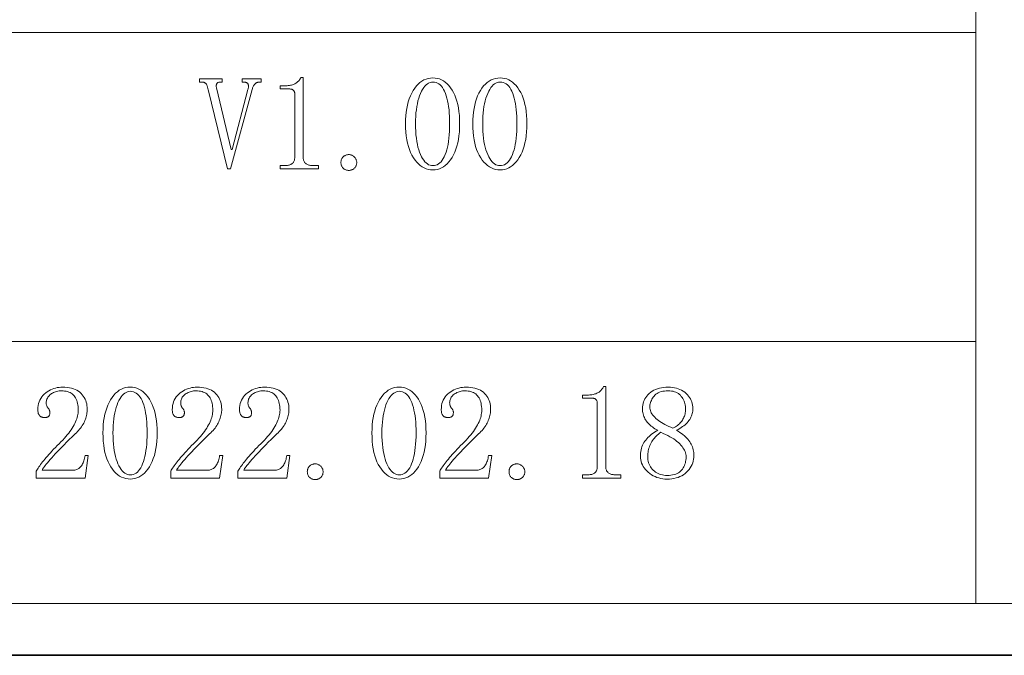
# Model space of a CAD drawing. Extents: x 1 to 297, y 1 to 210.
# Tile 65 of 171: x 144 to 166, y 1 to 15. Entities that reach past the tile are written whole.
import ezdxf

# ---------------------------------------------------------------- set-up
doc = ezdxf.new("R2010")
doc.units = 0

msp = doc.modelspace()

# ---------------------------------------------------------------- linework, layer by layer
at = {"color": 7, "lineweight": 13}
for p, q in [((164.935, 28.902), (164.935, 2.481)), ((35.177, 14.907), (164.935, 14.907)), ((35.177, 8.179), (164.935, 8.179)), ((1.319, 2.481), (196.771, 2.481))]:
    msp.add_line(p, q, dxfattribs=at)
at = {"color": 7, "lineweight": 35}
msp.add_line((0.623, 1.354), (296.685, 1.354), dxfattribs=at)
at = {"color": 7, "lineweight": 13}
for points in [[(150.296, 13.927), (150.296, 12.19), (150.296, 12.172), (150.298, 12.155), (150.301, 12.139), (150.305, 12.124), (150.31, 12.11), (150.316, 12.096), (150.324, 12.084), (150.332, 12.073), (150.342, 12.062), (150.353, 12.052), (150.365, 12.044), (150.378, 12.036), (150.391, 12.029), (150.406, 12.023), (150.421, 12.018), (150.438, 12.014), (150.455, 12.011), (150.474, 12.009), (150.493, 12.007), (150.513, 12.007), (150.627, 12.007), (150.627, 11.938), (149.793, 11.938), (149.793, 12.007), (149.896, 12.007), (149.918, 12.007), (149.939, 12.009), (149.959, 12.011), (149.977, 12.014), (149.994, 12.018), (150.01, 12.023), (150.025, 12.029), (150.038, 12.036), (150.051, 12.044), (150.061, 12.052), (150.071, 12.062), (150.08, 12.073), (150.088, 12.084), (150.094, 12.096), (150.1, 12.11), (150.105, 12.124), (150.108, 12.139), (150.111, 12.155), (150.112, 12.172), (150.113, 12.19), (150.113, 13.572), (150.113, 13.581), (150.112, 13.59), (150.11, 13.598), (150.108, 13.606), (150.106, 13.614), (150.103, 13.621), (150.099, 13.628), (150.095, 13.635), (150.09, 13.641), (150.084, 13.647), (150.078, 13.652), (150.072, 13.657), (150.065, 13.661), (150.057, 13.665), (150.049, 13.668), (150.04, 13.671), (150.03, 13.673), (150.02, 13.674), (150.01, 13.675), (149.999, 13.675), (149.793, 13.675), (149.793, 13.744), (149.896, 13.744), (149.923, 13.744), (149.949, 13.746), (149.973, 13.748), (149.997, 13.751), (150.02, 13.755), (150.042, 13.76), (150.063, 13.766), (150.082, 13.773), (150.101, 13.781), (150.119, 13.79), (150.135, 13.799), (150.151, 13.81), (150.166, 13.821), (150.181, 13.834), (150.194, 13.847), (150.207, 13.861), (150.219, 13.876), (150.23, 13.892), (150.24, 13.909), (150.25, 13.927)], [(148.97, 13.824), (148.97, 13.892), (149.381, 13.892), (149.381, 13.824), (149.336, 13.824), (149.327, 13.824), (149.318, 13.823), (149.309, 13.821), (149.3, 13.818), (149.291, 13.815), (149.283, 13.812), (149.275, 13.807), (149.266, 13.802), (149.258, 13.796), (149.25, 13.79), (149.242, 13.782), (149.235, 13.774), (149.228, 13.764), (149.221, 13.753), (149.214, 13.741), (149.208, 13.728), (149.202, 13.714), (149.197, 13.698), (149.192, 13.682), (149.187, 13.664), (148.719, 11.938), (148.65, 11.938), (148.227, 13.664), (148.225, 13.68), (148.222, 13.694), (148.219, 13.708), (148.215, 13.722), (148.211, 13.734), (148.207, 13.746), (148.203, 13.756), (148.198, 13.766), (148.193, 13.776), (148.187, 13.784), (148.181, 13.792), (148.175, 13.798), (148.167, 13.804), (148.16, 13.81), (148.151, 13.814), (148.143, 13.818), (148.133, 13.82), (148.123, 13.822), (148.113, 13.824), (148.101, 13.824), (148.044, 13.824), (148.044, 13.892), (148.536, 13.892), (148.536, 13.824), (148.49, 13.824), (148.479, 13.824), (148.469, 13.823), (148.459, 13.821), (148.451, 13.818), (148.443, 13.815), (148.436, 13.812), (148.43, 13.807), (148.424, 13.802), (148.42, 13.796), (148.416, 13.79), (148.413, 13.783), (148.41, 13.775), (148.408, 13.767), (148.407, 13.759), (148.406, 13.75), (148.405, 13.74), (148.406, 13.73), (148.407, 13.72), (148.408, 13.709), (148.41, 13.698), (148.73, 12.361), (148.753, 12.361), (149.096, 13.664), (149.1, 13.68), (149.103, 13.694), (149.105, 13.708), (149.107, 13.722), (149.107, 13.734), (149.107, 13.746), (149.105, 13.756), (149.103, 13.766), (149.1, 13.776), (149.096, 13.784), (149.091, 13.792), (149.085, 13.798), (149.078, 13.804), (149.07, 13.81), (149.061, 13.814), (149.052, 13.818), (149.041, 13.82), (149.03, 13.822), (149.018, 13.824), (149.004, 13.824)], [(153.119, 11.915), (153.069, 11.918), (153.021, 11.926), (152.975, 11.939), (152.93, 11.957), (152.887, 11.981), (152.846, 12.01), (152.806, 12.044), (152.768, 12.084), (152.731, 12.128), (152.696, 12.178), (152.663, 12.233), (152.634, 12.292), (152.608, 12.355), (152.586, 12.423), (152.567, 12.495), (152.552, 12.572), (152.54, 12.653), (152.531, 12.738), (152.526, 12.827), (152.524, 12.921), (152.526, 13.008), (152.531, 13.092), (152.539, 13.173), (152.551, 13.25), (152.566, 13.324), (152.584, 13.394), (152.606, 13.461), (152.63, 13.524), (152.659, 13.584), (152.69, 13.641), (152.724, 13.693), (152.76, 13.74), (152.798, 13.781), (152.838, 13.817), (152.88, 13.847), (152.924, 13.871), (152.97, 13.891), (153.017, 13.904), (153.067, 13.913), (153.119, 13.915), (153.168, 13.913), (153.216, 13.905), (153.262, 13.892), (153.306, 13.873), (153.349, 13.85), (153.389, 13.821), (153.429, 13.787), (153.466, 13.747), (153.502, 13.702), (153.536, 13.652), (153.567, 13.598), (153.595, 13.539), (153.62, 13.476), (153.642, 13.409), (153.66, 13.338), (153.675, 13.263), (153.687, 13.184), (153.695, 13.1), (153.7, 13.013), (153.701, 12.921), (153.7, 12.829), (153.695, 12.742), (153.687, 12.658), (153.675, 12.578), (153.66, 12.502), (153.642, 12.431), (153.62, 12.363), (153.595, 12.299), (153.567, 12.24), (153.536, 12.184), (153.502, 12.133), (153.466, 12.087), (153.429, 12.047), (153.389, 12.012), (153.349, 11.982), (153.306, 11.958), (153.262, 11.94), (153.216, 11.926), (153.168, 11.918)], [(153.119, 13.824), (153.087, 13.821), (153.057, 13.814), (153.027, 13.802), (152.999, 13.785), (152.971, 13.762), (152.945, 13.735), (152.92, 13.704), (152.896, 13.667), (152.872, 13.625), (152.85, 13.578), (152.829, 13.527), (152.811, 13.473), (152.795, 13.416), (152.781, 13.355), (152.769, 13.291), (152.759, 13.224), (152.751, 13.153), (152.746, 13.079), (152.743, 13.002), (152.741, 12.921), (152.743, 12.836), (152.746, 12.755), (152.751, 12.678), (152.759, 12.605), (152.769, 12.535), (152.781, 12.47), (152.795, 12.408), (152.811, 12.351), (152.829, 12.297), (152.85, 12.247), (152.872, 12.201), (152.896, 12.16), (152.92, 12.124), (152.945, 12.093), (152.971, 12.067), (152.999, 12.045), (153.027, 12.028), (153.057, 12.016), (153.087, 12.009), (153.119, 12.007), (153.152, 12.009), (153.184, 12.016), (153.215, 12.028), (153.244, 12.045), (153.271, 12.067), (153.298, 12.093), (153.322, 12.124), (153.345, 12.16), (153.367, 12.201), (153.387, 12.247), (153.406, 12.297), (153.422, 12.351), (153.437, 12.408), (153.449, 12.47), (153.46, 12.535), (153.469, 12.605), (153.476, 12.678), (153.48, 12.755), (153.483, 12.836), (153.484, 12.921), (153.483, 13.002), (153.481, 13.079), (153.476, 13.153), (153.47, 13.224), (153.461, 13.291), (153.451, 13.355), (153.44, 13.416), (153.426, 13.473), (153.41, 13.527), (153.393, 13.578), (153.374, 13.625), (153.353, 13.667), (153.33, 13.704), (153.305, 13.735), (153.279, 13.762), (153.25, 13.785), (153.22, 13.802), (153.188, 13.814), (153.154, 13.821)], [(154.581, 11.915), (154.532, 11.918), (154.484, 11.926), (154.438, 11.939), (154.393, 11.957), (154.35, 11.981), (154.309, 12.01), (154.269, 12.044), (154.23, 12.084), (154.194, 12.128), (154.159, 12.178), (154.126, 12.233), (154.097, 12.292), (154.071, 12.355), (154.049, 12.423), (154.03, 12.495), (154.015, 12.572), (154.003, 12.653), (153.994, 12.738), (153.989, 12.827), (153.987, 12.921), (153.989, 13.008), (153.994, 13.092), (154.002, 13.173), (154.014, 13.25), (154.029, 13.324), (154.047, 13.394), (154.068, 13.461), (154.093, 13.524), (154.121, 13.584), (154.153, 13.641), (154.187, 13.693), (154.223, 13.74), (154.261, 13.781), (154.301, 13.817), (154.343, 13.847), (154.387, 13.871), (154.432, 13.891), (154.48, 13.904), (154.53, 13.913), (154.581, 13.915), (154.631, 13.913), (154.679, 13.905), (154.725, 13.892), (154.769, 13.873), (154.811, 13.85), (154.852, 13.821), (154.891, 13.787), (154.929, 13.747), (154.965, 13.702), (154.999, 13.652), (155.03, 13.598), (155.058, 13.539), (155.083, 13.476), (155.105, 13.409), (155.123, 13.338), (155.138, 13.263), (155.149, 13.184), (155.158, 13.1), (155.163, 13.013), (155.164, 12.921), (155.163, 12.829), (155.158, 12.742), (155.149, 12.658), (155.138, 12.578), (155.123, 12.502), (155.105, 12.431), (155.083, 12.363), (155.058, 12.299), (155.03, 12.24), (154.999, 12.184), (154.965, 12.133), (154.929, 12.087), (154.891, 12.047), (154.852, 12.012), (154.811, 11.982), (154.769, 11.958), (154.725, 11.94), (154.679, 11.926), (154.631, 11.918)], [(154.581, 13.824), (154.55, 13.821), (154.52, 13.814), (154.49, 13.802), (154.462, 13.785), (154.434, 13.762), (154.408, 13.735), (154.383, 13.704), (154.358, 13.667), (154.335, 13.625), (154.313, 13.578), (154.292, 13.527), (154.274, 13.473), (154.258, 13.416), (154.243, 13.355), (154.231, 13.291), (154.222, 13.224), (154.214, 13.153), (154.209, 13.079), (154.205, 13.002), (154.204, 12.921), (154.205, 12.836), (154.209, 12.755), (154.214, 12.678), (154.222, 12.605), (154.231, 12.535), (154.243, 12.47), (154.258, 12.408), (154.274, 12.351), (154.292, 12.297), (154.313, 12.247), (154.335, 12.201), (154.358, 12.16), (154.383, 12.124), (154.408, 12.093), (154.434, 12.067), (154.462, 12.045), (154.49, 12.028), (154.52, 12.016), (154.55, 12.009), (154.581, 12.007), (154.615, 12.009), (154.647, 12.016), (154.678, 12.028), (154.707, 12.045), (154.734, 12.067), (154.76, 12.093), (154.785, 12.124), (154.808, 12.16), (154.83, 12.201), (154.85, 12.247), (154.868, 12.297), (154.885, 12.351), (154.9, 12.408), (154.912, 12.47), (154.923, 12.535), (154.932, 12.605), (154.938, 12.678), (154.943, 12.755), (154.946, 12.836), (154.947, 12.921), (154.946, 13.002), (154.944, 13.079), (154.939, 13.153), (154.933, 13.224), (154.924, 13.291), (154.914, 13.355), (154.902, 13.416), (154.889, 13.473), (154.873, 13.527), (154.856, 13.578), (154.837, 13.625), (154.816, 13.667), (154.793, 13.704), (154.768, 13.735), (154.741, 13.762), (154.713, 13.785), (154.683, 13.802), (154.651, 13.814), (154.617, 13.821)], [(151.29, 11.904), (151.276, 11.904), (151.263, 11.906), (151.25, 11.908), (151.238, 11.911), (151.226, 11.915), (151.214, 11.92), (151.202, 11.926), (151.191, 11.933), (151.18, 11.941), (151.17, 11.95), (151.16, 11.959), (151.152, 11.969), (151.144, 11.98), (151.137, 11.992), (151.131, 12.004), (151.127, 12.017), (151.123, 12.03), (151.121, 12.045), (151.119, 12.06), (151.119, 12.075), (151.119, 12.091), (151.121, 12.106), (151.123, 12.12), (151.127, 12.134), (151.131, 12.147), (151.137, 12.159), (151.144, 12.171), (151.152, 12.181), (151.16, 12.192), (151.17, 12.201), (151.18, 12.21), (151.191, 12.218), (151.202, 12.224), (151.214, 12.23), (151.226, 12.235), (151.238, 12.239), (151.25, 12.243), (151.263, 12.245), (151.276, 12.246), (151.29, 12.247), (151.304, 12.246), (151.317, 12.245), (151.33, 12.242), (151.342, 12.239), (151.354, 12.234), (151.366, 12.228), (151.378, 12.222), (151.389, 12.214), (151.4, 12.205), (151.41, 12.195), (151.42, 12.185), (151.429, 12.174), (151.436, 12.163), (151.443, 12.151), (151.449, 12.14), (151.453, 12.127), (151.457, 12.115), (151.459, 12.102), (151.461, 12.089), (151.461, 12.075), (151.461, 12.06), (151.459, 12.045), (151.457, 12.03), (151.453, 12.017), (151.449, 12.004), (151.443, 11.992), (151.436, 11.98), (151.429, 11.969), (151.42, 11.959), (151.41, 11.95), (151.4, 11.941), (151.389, 11.933), (151.378, 11.926), (151.366, 11.92), (151.354, 11.915), (151.342, 11.911), (151.33, 11.908), (151.317, 11.906), (151.304, 11.904)], [(145.404, 6.685), (145.403, 6.725), (145.401, 6.764), (145.396, 6.8), (145.39, 6.834), (145.381, 6.867), (145.371, 6.897), (145.359, 6.926), (145.346, 6.952), (145.33, 6.977), (145.313, 6.999), (145.294, 7.02), (145.273, 7.039), (145.25, 7.055), (145.225, 7.069), (145.199, 7.081), (145.17, 7.091), (145.14, 7.098), (145.108, 7.104), (145.074, 7.107), (145.039, 7.108), (145.012, 7.107), (144.985, 7.105), (144.96, 7.101), (144.935, 7.096), (144.911, 7.089), (144.888, 7.081), (144.866, 7.072), (144.845, 7.06), (144.824, 7.048), (144.804, 7.034), (144.786, 7.018), (144.769, 7.002), (144.755, 6.986), (144.742, 6.968), (144.731, 6.949), (144.723, 6.93), (144.716, 6.91), (144.711, 6.889), (144.708, 6.868), (144.707, 6.845), (144.708, 6.832), (144.709, 6.819), (144.711, 6.806), (144.714, 6.794), (144.717, 6.782), (144.722, 6.771), (144.727, 6.76), (144.733, 6.75), (144.74, 6.74), (144.747, 6.731), (144.755, 6.722), (144.762, 6.713), (144.768, 6.703), (144.773, 6.694), (144.777, 6.685), (144.781, 6.676), (144.784, 6.667), (144.786, 6.658), (144.787, 6.649), (144.787, 6.639), (144.787, 6.628), (144.786, 6.618), (144.785, 6.608), (144.783, 6.598), (144.78, 6.589), (144.777, 6.581), (144.773, 6.573), (144.769, 6.566), (144.764, 6.56), (144.759, 6.554), (144.753, 6.548), (144.746, 6.543), (144.739, 6.539), (144.731, 6.535), (144.723, 6.532), (144.714, 6.53), (144.705, 6.528), (144.695, 6.526), (144.684, 6.525), (144.673, 6.525), (144.659, 6.526), (144.647, 6.527), (144.634, 6.529), (144.623, 6.532), (144.611, 6.535), (144.601, 6.54), (144.591, 6.545), (144.581, 6.551), (144.573, 6.558), (144.564, 6.565), (144.557, 6.574), (144.55, 6.583), (144.544, 6.594), (144.539, 6.605), (144.534, 6.618), (144.531, 6.632), (144.528, 6.646), (144.526, 6.662), (144.525, 6.679), (144.524, 6.697), (144.526, 6.743), (144.531, 6.788), (144.54, 6.83), (144.552, 6.87), (144.567, 6.908), (144.586, 6.943), (144.608, 6.977), (144.634, 7.007), (144.663, 7.036), (144.696, 7.062), (144.73, 7.086), (144.765, 7.108), (144.801, 7.126), (144.837, 7.143), (144.873, 7.157), (144.91, 7.168), (144.947, 7.177), (144.985, 7.183), (145.023, 7.187), (145.061, 7.188), (145.115, 7.187), (145.165, 7.183), (145.213, 7.176), (145.258, 7.166), (145.3, 7.154), (145.339, 7.139), (145.375, 7.121), (145.409, 7.1), (145.439, 7.077), (145.467, 7.051), (145.492, 7.023), (145.514, 6.993), (145.534, 6.962), (145.551, 6.93), (145.566, 6.897), (145.578, 6.862), (145.587, 6.825), (145.593, 6.788), (145.597, 6.748), (145.599, 6.708), (145.598, 6.681), (145.596, 6.653), (145.593, 6.626), (145.589, 6.598), (145.583, 6.571), (145.576, 6.543), (145.568, 6.516), (145.558, 6.489), (145.548, 6.461), (145.536, 6.434), (145.522, 6.406), (145.508, 6.379), (145.491, 6.352), (145.474, 6.326), (145.454, 6.299), (145.434, 6.273), (145.411, 6.247), (145.388, 6.222), (145.362, 6.196), (145.336, 6.171), (145.271, 6.108), (145.209, 6.048), (145.151, 5.99), (145.095, 5.934), (145.043, 5.881), (144.994, 5.83), (144.947, 5.782), (144.904, 5.736), (144.864, 5.692), (144.827, 5.651), (144.793, 5.612), (144.762, 5.576), (144.734, 5.543), (144.708, 5.512), (144.686, 5.484), (144.666, 5.458), (144.649, 5.435), (144.635, 5.415), (144.624, 5.397), (144.616, 5.382), (145.29, 5.382), (145.31, 5.383), (145.33, 5.385), (145.349, 5.389), (145.367, 5.395), (145.384, 5.402), (145.401, 5.411), (145.417, 5.421), (145.433, 5.433), (145.447, 5.447), (145.461, 5.462), (145.475, 5.479), (145.487, 5.497), (145.498, 5.517), (145.509, 5.539), (145.519, 5.562), (145.527, 5.587), (145.535, 5.613), (145.542, 5.641), (145.548, 5.671), (145.553, 5.702), (145.621, 5.702), (145.553, 5.211), (144.49, 5.211), (144.49, 5.359), (144.502, 5.381), (144.516, 5.403), (144.531, 5.426), (144.548, 5.451), (144.566, 5.477), (144.585, 5.503), (144.606, 5.531), (144.629, 5.561), (144.653, 5.591), (144.679, 5.622), (144.706, 5.655), (144.735, 5.689), (144.765, 5.723), (144.797, 5.759), (144.831, 5.797), (144.867, 5.835), (144.905, 5.874), (144.944, 5.915), (144.985, 5.957), (145.027, 5.999), (145.065, 6.038), (145.101, 6.076), (145.134, 6.114), (145.166, 6.151), (145.196, 6.188), (145.223, 6.224), (145.249, 6.26), (145.272, 6.296), (145.294, 6.331), (145.313, 6.365), (145.33, 6.399), (145.346, 6.433), (145.359, 6.466), (145.371, 6.499), (145.381, 6.531), (145.39, 6.563), (145.396, 6.594), (145.401, 6.625), (145.403, 6.655)], [(146.536, 5.188), (146.486, 5.191), (146.438, 5.199), (146.392, 5.212), (146.347, 5.23), (146.304, 5.254), (146.263, 5.283), (146.223, 5.317), (146.185, 5.356), (146.148, 5.401), (146.113, 5.451), (146.08, 5.506), (146.051, 5.565), (146.025, 5.628), (146.003, 5.696), (145.984, 5.768), (145.969, 5.844), (145.957, 5.925), (145.948, 6.01), (145.943, 6.1), (145.941, 6.194), (145.943, 6.281), (145.948, 6.365), (145.956, 6.446), (145.968, 6.523), (145.983, 6.597), (146.001, 6.667), (146.023, 6.734), (146.048, 6.797), (146.076, 6.857), (146.107, 6.914), (146.141, 6.966), (146.177, 7.012), (146.215, 7.054), (146.255, 7.089), (146.297, 7.119), (146.341, 7.144), (146.387, 7.163), (146.434, 7.177), (146.484, 7.185), (146.536, 7.188), (146.585, 7.185), (146.633, 7.177), (146.679, 7.164), (146.723, 7.146), (146.766, 7.122), (146.807, 7.093), (146.846, 7.059), (146.883, 7.02), (146.919, 6.975), (146.953, 6.925), (146.984, 6.871), (147.013, 6.812), (147.037, 6.749), (147.059, 6.682), (147.077, 6.611), (147.092, 6.536), (147.104, 6.456), (147.112, 6.373), (147.117, 6.285), (147.119, 6.194), (147.117, 6.102), (147.112, 6.014), (147.104, 5.931), (147.092, 5.851), (147.077, 5.775), (147.059, 5.703), (147.037, 5.636), (147.013, 5.572), (146.984, 5.512), (146.953, 5.457), (146.919, 5.406), (146.883, 5.36), (146.846, 5.32), (146.807, 5.285), (146.766, 5.255), (146.723, 5.231), (146.679, 5.212), (146.633, 5.199), (146.585, 5.191)], [(146.536, 7.097), (146.504, 7.094), (146.474, 7.087), (146.444, 7.074), (146.416, 7.057), (146.389, 7.035), (146.362, 7.008), (146.337, 6.976), (146.313, 6.939), (146.289, 6.898), (146.267, 6.851), (146.247, 6.8), (146.228, 6.746), (146.212, 6.689), (146.198, 6.628), (146.186, 6.564), (146.176, 6.496), (146.168, 6.426), (146.163, 6.352), (146.16, 6.274), (146.159, 6.194), (146.16, 6.109), (146.163, 6.028), (146.168, 5.951), (146.176, 5.877), (146.186, 5.808), (146.198, 5.743), (146.212, 5.681), (146.228, 5.623), (146.247, 5.569), (146.267, 5.519), (146.289, 5.474), (146.313, 5.433), (146.337, 5.397), (146.362, 5.366), (146.389, 5.339), (146.416, 5.318), (146.444, 5.301), (146.474, 5.289), (146.504, 5.282), (146.536, 5.279), (146.569, 5.282), (146.601, 5.289), (146.632, 5.301), (146.661, 5.318), (146.689, 5.339), (146.715, 5.366), (146.739, 5.397), (146.762, 5.433), (146.784, 5.474), (146.804, 5.519), (146.823, 5.569), (146.839, 5.623), (146.854, 5.681), (146.866, 5.743), (146.877, 5.808), (146.886, 5.877), (146.893, 5.951), (146.898, 6.028), (146.9, 6.109), (146.901, 6.194), (146.901, 6.274), (146.898, 6.352), (146.893, 6.426), (146.887, 6.496), (146.879, 6.564), (146.869, 6.628), (146.857, 6.689), (146.843, 6.746), (146.827, 6.8), (146.81, 6.851), (146.791, 6.898), (146.77, 6.939), (146.747, 6.976), (146.722, 7.008), (146.696, 7.035), (146.667, 7.057), (146.637, 7.074), (146.605, 7.087), (146.571, 7.094)], [(148.33, 6.685), (148.329, 6.725), (148.326, 6.764), (148.322, 6.8), (148.315, 6.834), (148.307, 6.867), (148.297, 6.897), (148.285, 6.926), (148.271, 6.952), (148.256, 6.977), (148.239, 6.999), (148.219, 7.02), (148.198, 7.039), (148.176, 7.055), (148.151, 7.069), (148.124, 7.081), (148.096, 7.091), (148.066, 7.098), (148.034, 7.104), (148, 7.107), (147.964, 7.108), (147.937, 7.107), (147.911, 7.105), (147.886, 7.101), (147.861, 7.096), (147.837, 7.089), (147.814, 7.081), (147.792, 7.072), (147.77, 7.06), (147.75, 7.048), (147.73, 7.034), (147.712, 7.018), (147.695, 7.002), (147.68, 6.986), (147.668, 6.968), (147.657, 6.949), (147.648, 6.93), (147.642, 6.91), (147.637, 6.889), (147.634, 6.868), (147.633, 6.845), (147.633, 6.832), (147.634, 6.819), (147.636, 6.806), (147.639, 6.794), (147.643, 6.782), (147.647, 6.771), (147.652, 6.76), (147.658, 6.75), (147.665, 6.74), (147.673, 6.731), (147.68, 6.722), (147.687, 6.713), (147.693, 6.703), (147.698, 6.694), (147.703, 6.685), (147.706, 6.676), (147.709, 6.667), (147.711, 6.658), (147.712, 6.649), (147.713, 6.639), (147.713, 6.628), (147.712, 6.618), (147.71, 6.608), (147.708, 6.598), (147.706, 6.589), (147.703, 6.581), (147.699, 6.573), (147.695, 6.566), (147.69, 6.56), (147.684, 6.554), (147.678, 6.548), (147.672, 6.543), (147.665, 6.539), (147.657, 6.535), (147.649, 6.532), (147.64, 6.53), (147.63, 6.528), (147.62, 6.526), (147.61, 6.525), (147.599, 6.525), (147.585, 6.526), (147.572, 6.527), (147.56, 6.529), (147.548, 6.532), (147.537, 6.535), (147.527, 6.54), (147.517, 6.545), (147.507, 6.551), (147.498, 6.558), (147.49, 6.565), (147.482, 6.574), (147.476, 6.583), (147.47, 6.594), (147.464, 6.605), (147.46, 6.618), (147.456, 6.632), (147.454, 6.646), (147.452, 6.662), (147.45, 6.679), (147.45, 6.697), (147.452, 6.743), (147.457, 6.788), (147.465, 6.83), (147.477, 6.87), (147.493, 6.908), (147.512, 6.943), (147.534, 6.977), (147.56, 7.007), (147.589, 7.036), (147.621, 7.062), (147.656, 7.086), (147.691, 7.108), (147.726, 7.126), (147.762, 7.143), (147.799, 7.157), (147.835, 7.168), (147.873, 7.177), (147.91, 7.183), (147.949, 7.187), (147.987, 7.188), (148.041, 7.187), (148.091, 7.183), (148.139, 7.176), (148.184, 7.166), (148.226, 7.154), (148.265, 7.139), (148.301, 7.121), (148.335, 7.1), (148.365, 7.077), (148.393, 7.051), (148.418, 7.023), (148.44, 6.993), (148.46, 6.962), (148.477, 6.93), (148.491, 6.897), (148.503, 6.862), (148.512, 6.825), (148.519, 6.788), (148.523, 6.748), (148.524, 6.708), (148.524, 6.681), (148.522, 6.653), (148.519, 6.626), (148.514, 6.598), (148.509, 6.571), (148.502, 6.543), (148.493, 6.516), (148.484, 6.489), (148.473, 6.461), (148.461, 6.434), (148.448, 6.406), (148.433, 6.379), (148.417, 6.352), (148.399, 6.326), (148.38, 6.299), (148.359, 6.273), (148.337, 6.247), (148.313, 6.222), (148.288, 6.196), (148.261, 6.171), (148.197, 6.108), (148.135, 6.048), (148.076, 5.99), (148.021, 5.934), (147.969, 5.881), (147.919, 5.83), (147.873, 5.782), (147.83, 5.736), (147.79, 5.692), (147.753, 5.651), (147.719, 5.612), (147.688, 5.576), (147.659, 5.543), (147.634, 5.512), (147.611, 5.484), (147.592, 5.458), (147.575, 5.435), (147.561, 5.415), (147.55, 5.397), (147.541, 5.382), (148.216, 5.382), (148.236, 5.383), (148.256, 5.385), (148.274, 5.389), (148.293, 5.395), (148.31, 5.402), (148.327, 5.411), (148.343, 5.421), (148.358, 5.433), (148.373, 5.447), (148.387, 5.462), (148.4, 5.479), (148.413, 5.497), (148.424, 5.517), (148.435, 5.539), (148.444, 5.562), (148.453, 5.587), (148.461, 5.613), (148.468, 5.641), (148.474, 5.671), (148.479, 5.702), (148.547, 5.702), (148.479, 5.211), (147.416, 5.211), (147.416, 5.359), (147.428, 5.381), (147.442, 5.403), (147.457, 5.426), (147.473, 5.451), (147.491, 5.477), (147.511, 5.503), (147.532, 5.531), (147.555, 5.561), (147.579, 5.591), (147.604, 5.622), (147.631, 5.655), (147.66, 5.689), (147.691, 5.723), (147.723, 5.759), (147.757, 5.797), (147.793, 5.835), (147.83, 5.874), (147.869, 5.915), (147.91, 5.957), (147.953, 5.999), (147.991, 6.038), (148.026, 6.076), (148.06, 6.114), (148.092, 6.151), (148.121, 6.188), (148.149, 6.224), (148.174, 6.26), (148.198, 6.296), (148.219, 6.331), (148.239, 6.365), (148.256, 6.399), (148.271, 6.433), (148.285, 6.466), (148.297, 6.499), (148.307, 6.531), (148.315, 6.563), (148.322, 6.594), (148.326, 6.625), (148.329, 6.655)], [(149.793, 6.685), (149.792, 6.725), (149.789, 6.764), (149.785, 6.8), (149.778, 6.834), (149.77, 6.867), (149.76, 6.897), (149.748, 6.926), (149.734, 6.952), (149.719, 6.977), (149.701, 6.999), (149.682, 7.02), (149.661, 7.039), (149.638, 7.055), (149.614, 7.069), (149.587, 7.081), (149.559, 7.091), (149.529, 7.098), (149.497, 7.104), (149.463, 7.107), (149.427, 7.108), (149.4, 7.107), (149.374, 7.105), (149.348, 7.101), (149.324, 7.096), (149.3, 7.089), (149.277, 7.081), (149.255, 7.072), (149.233, 7.06), (149.213, 7.048), (149.193, 7.034), (149.174, 7.018), (149.158, 7.002), (149.143, 6.986), (149.131, 6.968), (149.12, 6.949), (149.111, 6.93), (149.104, 6.91), (149.1, 6.889), (149.097, 6.868), (149.096, 6.845), (149.096, 6.832), (149.097, 6.819), (149.099, 6.806), (149.102, 6.794), (149.106, 6.782), (149.11, 6.771), (149.115, 6.76), (149.121, 6.75), (149.128, 6.74), (149.136, 6.731), (149.143, 6.722), (149.15, 6.713), (149.156, 6.703), (149.161, 6.694), (149.166, 6.685), (149.169, 6.676), (149.172, 6.667), (149.174, 6.658), (149.175, 6.649), (149.176, 6.639), (149.175, 6.628), (149.175, 6.618), (149.173, 6.608), (149.171, 6.598), (149.169, 6.589), (149.165, 6.581), (149.162, 6.573), (149.157, 6.566), (149.153, 6.56), (149.147, 6.554), (149.141, 6.548), (149.135, 6.543), (149.127, 6.539), (149.12, 6.535), (149.111, 6.532), (149.103, 6.53), (149.093, 6.528), (149.083, 6.526), (149.073, 6.525), (149.061, 6.525), (149.048, 6.526), (149.035, 6.527), (149.023, 6.529), (149.011, 6.532), (149, 6.535), (148.989, 6.54), (148.979, 6.545), (148.97, 6.551), (148.961, 6.558), (148.953, 6.565), (148.945, 6.574), (148.938, 6.583), (148.932, 6.594), (148.927, 6.605), (148.923, 6.618), (148.919, 6.632), (148.916, 6.646), (148.914, 6.662), (148.913, 6.679), (148.913, 6.697), (148.915, 6.743), (148.92, 6.788), (148.928, 6.83), (148.94, 6.87), (148.956, 6.908), (148.975, 6.943), (148.997, 6.977), (149.023, 7.007), (149.052, 7.036), (149.084, 7.062), (149.119, 7.086), (149.154, 7.108), (149.189, 7.126), (149.225, 7.143), (149.261, 7.157), (149.298, 7.168), (149.336, 7.177), (149.373, 7.183), (149.411, 7.187), (149.45, 7.188), (149.503, 7.187), (149.554, 7.183), (149.602, 7.176), (149.647, 7.166), (149.689, 7.154), (149.728, 7.139), (149.764, 7.121), (149.797, 7.1), (149.828, 7.077), (149.856, 7.051), (149.881, 7.023), (149.903, 6.993), (149.923, 6.962), (149.94, 6.93), (149.954, 6.897), (149.966, 6.862), (149.975, 6.825), (149.982, 6.788), (149.986, 6.748), (149.987, 6.708), (149.987, 6.681), (149.985, 6.653), (149.982, 6.626), (149.977, 6.598), (149.971, 6.571), (149.965, 6.543), (149.956, 6.516), (149.947, 6.489), (149.936, 6.461), (149.924, 6.434), (149.911, 6.406), (149.896, 6.379), (149.88, 6.352), (149.862, 6.326), (149.843, 6.299), (149.822, 6.273), (149.8, 6.247), (149.776, 6.222), (149.751, 6.196), (149.724, 6.171), (149.66, 6.108), (149.598, 6.048), (149.539, 5.99), (149.484, 5.934), (149.431, 5.881), (149.382, 5.83), (149.336, 5.782), (149.293, 5.736), (149.253, 5.692), (149.216, 5.651), (149.182, 5.612), (149.151, 5.576), (149.122, 5.543), (149.097, 5.512), (149.074, 5.484), (149.055, 5.458), (149.038, 5.435), (149.024, 5.415), (149.013, 5.397), (149.004, 5.382), (149.679, 5.382), (149.699, 5.383), (149.718, 5.385), (149.737, 5.389), (149.755, 5.395), (149.773, 5.402), (149.79, 5.411), (149.806, 5.421), (149.821, 5.433), (149.836, 5.447), (149.85, 5.462), (149.863, 5.479), (149.876, 5.497), (149.887, 5.517), (149.898, 5.539), (149.907, 5.562), (149.916, 5.587), (149.924, 5.613), (149.93, 5.641), (149.936, 5.671), (149.941, 5.702), (150.01, 5.702), (149.941, 5.211), (148.879, 5.211), (148.879, 5.359), (148.891, 5.381), (148.904, 5.403), (148.92, 5.426), (148.936, 5.451), (148.954, 5.477), (148.974, 5.503), (148.995, 5.531), (149.018, 5.561), (149.042, 5.591), (149.067, 5.622), (149.094, 5.655), (149.123, 5.689), (149.154, 5.723), (149.186, 5.759), (149.22, 5.797), (149.256, 5.835), (149.293, 5.874), (149.332, 5.915), (149.373, 5.957), (149.416, 5.999), (149.454, 6.038), (149.489, 6.076), (149.523, 6.114), (149.555, 6.151), (149.584, 6.188), (149.612, 6.224), (149.637, 6.26), (149.661, 6.296), (149.682, 6.331), (149.701, 6.365), (149.719, 6.399), (149.734, 6.433), (149.748, 6.466), (149.76, 6.499), (149.77, 6.531), (149.778, 6.563), (149.785, 6.594), (149.789, 6.625), (149.792, 6.655)], [(152.387, 5.188), (152.338, 5.191), (152.29, 5.199), (152.243, 5.212), (152.199, 5.23), (152.156, 5.254), (152.114, 5.283), (152.074, 5.317), (152.036, 5.356), (151.999, 5.401), (151.964, 5.451), (151.932, 5.506), (151.903, 5.565), (151.877, 5.628), (151.855, 5.696), (151.836, 5.768), (151.82, 5.844), (151.808, 5.925), (151.8, 6.01), (151.795, 6.1), (151.793, 6.194), (151.795, 6.281), (151.799, 6.365), (151.808, 6.446), (151.819, 6.523), (151.834, 6.597), (151.853, 6.667), (151.874, 6.734), (151.899, 6.797), (151.927, 6.857), (151.959, 6.914), (151.993, 6.966), (152.029, 7.012), (152.067, 7.054), (152.107, 7.089), (152.149, 7.119), (152.192, 7.144), (152.238, 7.163), (152.286, 7.177), (152.336, 7.185), (152.387, 7.188), (152.437, 7.185), (152.484, 7.177), (152.53, 7.164), (152.575, 7.146), (152.617, 7.122), (152.658, 7.093), (152.697, 7.059), (152.735, 7.02), (152.77, 6.975), (152.804, 6.925), (152.836, 6.871), (152.864, 6.812), (152.889, 6.749), (152.91, 6.682), (152.929, 6.611), (152.943, 6.536), (152.955, 6.456), (152.963, 6.373), (152.968, 6.285), (152.97, 6.194), (152.968, 6.102), (152.963, 6.014), (152.955, 5.931), (152.943, 5.851), (152.929, 5.775), (152.91, 5.703), (152.889, 5.636), (152.864, 5.572), (152.836, 5.512), (152.804, 5.457), (152.77, 5.406), (152.735, 5.36), (152.697, 5.32), (152.658, 5.285), (152.617, 5.255), (152.575, 5.231), (152.53, 5.212), (152.484, 5.199), (152.437, 5.191)], [(152.387, 7.097), (152.356, 7.094), (152.325, 7.087), (152.296, 7.074), (152.267, 7.057), (152.24, 7.035), (152.214, 7.008), (152.188, 6.976), (152.164, 6.939), (152.141, 6.898), (152.119, 6.851), (152.098, 6.8), (152.079, 6.746), (152.063, 6.689), (152.049, 6.628), (152.037, 6.564), (152.027, 6.496), (152.02, 6.426), (152.014, 6.352), (152.011, 6.274), (152.01, 6.194), (152.011, 6.109), (152.014, 6.028), (152.02, 5.951), (152.027, 5.877), (152.037, 5.808), (152.049, 5.743), (152.063, 5.681), (152.079, 5.623), (152.098, 5.569), (152.119, 5.519), (152.141, 5.474), (152.164, 5.433), (152.188, 5.397), (152.214, 5.366), (152.24, 5.339), (152.267, 5.318), (152.296, 5.301), (152.325, 5.289), (152.356, 5.282), (152.387, 5.279), (152.421, 5.282), (152.453, 5.289), (152.483, 5.301), (152.512, 5.318), (152.54, 5.339), (152.566, 5.366), (152.591, 5.397), (152.614, 5.433), (152.636, 5.474), (152.656, 5.519), (152.674, 5.569), (152.691, 5.623), (152.705, 5.681), (152.718, 5.743), (152.729, 5.808), (152.737, 5.877), (152.744, 5.951), (152.749, 6.028), (152.752, 6.109), (152.753, 6.194), (152.752, 6.274), (152.749, 6.352), (152.745, 6.426), (152.738, 6.496), (152.73, 6.564), (152.72, 6.628), (152.708, 6.689), (152.694, 6.746), (152.679, 6.8), (152.661, 6.851), (152.642, 6.898), (152.621, 6.939), (152.598, 6.976), (152.574, 7.008), (152.547, 7.035), (152.519, 7.057), (152.489, 7.074), (152.457, 7.087), (152.423, 7.094)], [(154.181, 6.685), (154.181, 6.725), (154.178, 6.764), (154.173, 6.8), (154.167, 6.834), (154.159, 6.867), (154.149, 6.897), (154.137, 6.926), (154.123, 6.952), (154.107, 6.977), (154.09, 6.999), (154.071, 7.02), (154.05, 7.039), (154.027, 7.055), (154.002, 7.069), (153.976, 7.081), (153.947, 7.091), (153.917, 7.098), (153.885, 7.104), (153.851, 7.107), (153.816, 7.108), (153.789, 7.107), (153.762, 7.105), (153.737, 7.101), (153.712, 7.096), (153.689, 7.089), (153.666, 7.081), (153.643, 7.072), (153.622, 7.06), (153.601, 7.048), (153.581, 7.034), (153.563, 7.018), (153.546, 7.002), (153.532, 6.986), (153.519, 6.968), (153.509, 6.949), (153.5, 6.93), (153.493, 6.91), (153.488, 6.889), (153.485, 6.868), (153.484, 6.845), (153.485, 6.832), (153.486, 6.819), (153.488, 6.806), (153.491, 6.794), (153.494, 6.782), (153.499, 6.771), (153.504, 6.76), (153.51, 6.75), (153.517, 6.74), (153.524, 6.731), (153.532, 6.722), (153.539, 6.713), (153.545, 6.703), (153.55, 6.694), (153.554, 6.685), (153.558, 6.676), (153.561, 6.667), (153.563, 6.658), (153.564, 6.649), (153.564, 6.639), (153.564, 6.628), (153.563, 6.618), (153.562, 6.608), (153.56, 6.598), (153.557, 6.589), (153.554, 6.581), (153.55, 6.573), (153.546, 6.566), (153.541, 6.56), (153.536, 6.554), (153.53, 6.548), (153.523, 6.543), (153.516, 6.539), (153.508, 6.535), (153.5, 6.532), (153.491, 6.53), (153.482, 6.528), (153.472, 6.526), (153.461, 6.525), (153.45, 6.525), (153.437, 6.526), (153.424, 6.527), (153.411, 6.529), (153.4, 6.532), (153.389, 6.535), (153.378, 6.54), (153.368, 6.545), (153.359, 6.551), (153.35, 6.558), (153.341, 6.565), (153.334, 6.574), (153.327, 6.583), (153.321, 6.594), (153.316, 6.605), (153.311, 6.618), (153.308, 6.632), (153.305, 6.646), (153.303, 6.662), (153.302, 6.679), (153.301, 6.697), (153.303, 6.743), (153.308, 6.788), (153.317, 6.83), (153.329, 6.87), (153.344, 6.908), (153.363, 6.943), (153.385, 6.977), (153.411, 7.007), (153.44, 7.036), (153.473, 7.062), (153.507, 7.086), (153.542, 7.108), (153.578, 7.126), (153.614, 7.143), (153.65, 7.157), (153.687, 7.168), (153.724, 7.177), (153.762, 7.183), (153.8, 7.187), (153.839, 7.188), (153.892, 7.187), (153.943, 7.183), (153.99, 7.176), (154.035, 7.166), (154.077, 7.154), (154.116, 7.139), (154.153, 7.121), (154.186, 7.1), (154.217, 7.077), (154.244, 7.051), (154.269, 7.023), (154.292, 6.993), (154.311, 6.962), (154.328, 6.93), (154.343, 6.897), (154.355, 6.862), (154.364, 6.825), (154.37, 6.788), (154.374, 6.748), (154.376, 6.708), (154.375, 6.681), (154.373, 6.653), (154.37, 6.626), (154.366, 6.598), (154.36, 6.571), (154.353, 6.543), (154.345, 6.516), (154.336, 6.489), (154.325, 6.461), (154.313, 6.434), (154.3, 6.406), (154.285, 6.379), (154.268, 6.352), (154.251, 6.326), (154.231, 6.299), (154.211, 6.273), (154.188, 6.247), (154.165, 6.222), (154.14, 6.196), (154.113, 6.171), (154.048, 6.108), (153.986, 6.048), (153.928, 5.99), (153.872, 5.934), (153.82, 5.881), (153.771, 5.83), (153.724, 5.782), (153.681, 5.736), (153.641, 5.692), (153.604, 5.651), (153.57, 5.612), (153.539, 5.576), (153.511, 5.543), (153.485, 5.512), (153.463, 5.484), (153.443, 5.458), (153.426, 5.435), (153.412, 5.415), (153.401, 5.397), (153.393, 5.382), (154.067, 5.382), (154.087, 5.383), (154.107, 5.385), (154.126, 5.389), (154.144, 5.395), (154.161, 5.402), (154.178, 5.411), (154.194, 5.421), (154.21, 5.433), (154.225, 5.447), (154.239, 5.462), (154.252, 5.479), (154.264, 5.497), (154.276, 5.517), (154.286, 5.539), (154.296, 5.562), (154.304, 5.587), (154.312, 5.613), (154.319, 5.641), (154.325, 5.671), (154.33, 5.702), (154.399, 5.702), (154.33, 5.211), (153.267, 5.211), (153.267, 5.359), (153.279, 5.381), (153.293, 5.403), (153.308, 5.426), (153.325, 5.451), (153.343, 5.477), (153.362, 5.503), (153.384, 5.531), (153.406, 5.561), (153.43, 5.591), (153.456, 5.622), (153.483, 5.655), (153.512, 5.689), (153.542, 5.723), (153.575, 5.759), (153.609, 5.797), (153.644, 5.835), (153.682, 5.874), (153.721, 5.915), (153.762, 5.957), (153.804, 5.999), (153.842, 6.038), (153.878, 6.076), (153.912, 6.114), (153.943, 6.151), (153.973, 6.188), (154, 6.224), (154.026, 6.26), (154.049, 6.296), (154.071, 6.331), (154.09, 6.365), (154.107, 6.399), (154.123, 6.433), (154.137, 6.466), (154.149, 6.499), (154.159, 6.531), (154.167, 6.563), (154.173, 6.594), (154.178, 6.625), (154.181, 6.655)], [(156.879, 7.199), (156.879, 5.462), (156.879, 5.444), (156.881, 5.428), (156.884, 5.412), (156.888, 5.396), (156.893, 5.382), (156.899, 5.369), (156.907, 5.357), (156.915, 5.345), (156.925, 5.335), (156.936, 5.325), (156.948, 5.316), (156.96, 5.309), (156.974, 5.302), (156.989, 5.296), (157.004, 5.291), (157.021, 5.287), (157.038, 5.284), (157.056, 5.281), (157.076, 5.28), (157.096, 5.279), (157.21, 5.279), (157.21, 5.211), (156.376, 5.211), (156.376, 5.279), (156.479, 5.279), (156.501, 5.28), (156.522, 5.281), (156.542, 5.284), (156.56, 5.287), (156.577, 5.291), (156.593, 5.296), (156.608, 5.302), (156.621, 5.309), (156.633, 5.316), (156.644, 5.325), (156.654, 5.335), (156.663, 5.345), (156.671, 5.357), (156.677, 5.369), (156.683, 5.382), (156.688, 5.396), (156.691, 5.412), (156.694, 5.428), (156.695, 5.444), (156.696, 5.462), (156.696, 6.845), (156.695, 6.854), (156.695, 6.863), (156.693, 6.871), (156.691, 6.879), (156.689, 6.887), (156.685, 6.894), (156.682, 6.901), (156.677, 6.907), (156.673, 6.914), (156.667, 6.919), (156.661, 6.925), (156.655, 6.93), (156.647, 6.934), (156.64, 6.938), (156.631, 6.941), (156.623, 6.943), (156.613, 6.945), (156.603, 6.947), (156.593, 6.948), (156.581, 6.948), (156.376, 6.948), (156.376, 7.017), (156.479, 7.017), (156.506, 7.017), (156.531, 7.018), (156.556, 7.021), (156.58, 7.024), (156.603, 7.028), (156.625, 7.033), (156.645, 7.039), (156.665, 7.046), (156.684, 7.054), (156.701, 7.062), (156.718, 7.072), (156.734, 7.082), (156.749, 7.094), (156.764, 7.106), (156.777, 7.119), (156.79, 7.134), (156.802, 7.149), (156.813, 7.165), (156.823, 7.182), (156.833, 7.199)], [(158.799, 5.702), (158.797, 5.66), (158.792, 5.618), (158.784, 5.578), (158.773, 5.54), (158.759, 5.502), (158.741, 5.466), (158.72, 5.432), (158.696, 5.399), (158.669, 5.367), (158.639, 5.337), (158.606, 5.308), (158.57, 5.283), (158.533, 5.261), (158.494, 5.241), (158.453, 5.225), (158.41, 5.212), (158.364, 5.201), (158.317, 5.194), (158.267, 5.189), (158.216, 5.188), (158.168, 5.189), (158.122, 5.194), (158.078, 5.201), (158.035, 5.212), (157.993, 5.225), (157.952, 5.241), (157.913, 5.261), (157.876, 5.283), (157.839, 5.308), (157.804, 5.337), (157.772, 5.367), (157.743, 5.398), (157.717, 5.43), (157.695, 5.463), (157.676, 5.497), (157.66, 5.531), (157.648, 5.567), (157.64, 5.604), (157.635, 5.641), (157.633, 5.679), (157.634, 5.718), (157.637, 5.755), (157.642, 5.791), (157.648, 5.826), (157.657, 5.859), (157.668, 5.892), (157.68, 5.923), (157.695, 5.954), (157.712, 5.983), (157.73, 6.011), (157.75, 6.038), (157.772, 6.064), (157.796, 6.09), (157.821, 6.115), (157.849, 6.139), (157.877, 6.163), (157.908, 6.186), (157.94, 6.208), (157.974, 6.23), (158.01, 6.251), (157.979, 6.267), (157.949, 6.284), (157.921, 6.302), (157.894, 6.321), (157.869, 6.341), (157.845, 6.361), (157.822, 6.382), (157.802, 6.404), (157.782, 6.427), (157.764, 6.451), (157.748, 6.475), (157.733, 6.5), (157.721, 6.525), (157.709, 6.551), (157.7, 6.578), (157.692, 6.605), (157.686, 6.633), (157.682, 6.661), (157.679, 6.69), (157.679, 6.719), (157.68, 6.758), (157.685, 6.795), (157.692, 6.831), (157.702, 6.866), (157.716, 6.899), (157.732, 6.932), (157.751, 6.963), (157.774, 6.994), (157.799, 7.023), (157.827, 7.051), (157.858, 7.077), (157.891, 7.1), (157.927, 7.121), (157.964, 7.139), (158.004, 7.154), (158.047, 7.166), (158.091, 7.176), (158.138, 7.183), (158.187, 7.187), (158.239, 7.188), (158.286, 7.187), (158.331, 7.183), (158.374, 7.176), (158.416, 7.166), (158.456, 7.154), (158.494, 7.139), (158.53, 7.121), (158.564, 7.1), (158.597, 7.077), (158.627, 7.051), (158.655, 7.023), (158.681, 6.994), (158.703, 6.963), (158.722, 6.932), (158.739, 6.899), (158.752, 6.866), (158.762, 6.831), (158.77, 6.795), (158.774, 6.758), (158.776, 6.719), (158.775, 6.692), (158.772, 6.665), (158.768, 6.639), (158.762, 6.612), (158.754, 6.587), (158.745, 6.561), (158.734, 6.536), (158.721, 6.511), (158.706, 6.486), (158.69, 6.462), (158.672, 6.439), (158.652, 6.415), (158.63, 6.393), (158.606, 6.371), (158.58, 6.349), (158.552, 6.329), (158.522, 6.308), (158.491, 6.289), (158.457, 6.269), (158.421, 6.251), (158.459, 6.228), (158.495, 6.204), (158.529, 6.18), (158.56, 6.156), (158.59, 6.131), (158.618, 6.105), (158.643, 6.08), (158.666, 6.053), (158.688, 6.027), (158.707, 5.999), (158.725, 5.972), (158.74, 5.944), (158.754, 5.915), (158.766, 5.886), (158.776, 5.857), (158.784, 5.827), (158.79, 5.796), (158.795, 5.765), (158.798, 5.734)], [(158.616, 6.708), (158.615, 6.74), (158.612, 6.77), (158.607, 6.8), (158.601, 6.83), (158.593, 6.858), (158.583, 6.886), (158.571, 6.912), (158.557, 6.938), (158.542, 6.964), (158.524, 6.988), (158.505, 7.011), (158.484, 7.031), (158.46, 7.049), (158.435, 7.065), (158.407, 7.078), (158.378, 7.089), (158.346, 7.097), (158.312, 7.103), (158.276, 7.107), (158.239, 7.108), (158.196, 7.107), (158.157, 7.103), (158.12, 7.098), (158.085, 7.09), (158.053, 7.079), (158.023, 7.067), (157.996, 7.052), (157.972, 7.035), (157.95, 7.015), (157.93, 6.994), (157.913, 6.971), (157.897, 6.948), (157.883, 6.924), (157.872, 6.9), (157.861, 6.877), (157.853, 6.852), (157.847, 6.828), (157.842, 6.804), (157.84, 6.779), (157.839, 6.754), (157.84, 6.729), (157.844, 6.704), (157.85, 6.679), (157.86, 6.654), (157.871, 6.629), (157.886, 6.605), (157.903, 6.581), (157.923, 6.556), (157.945, 6.532), (157.97, 6.508), (157.997, 6.484), (158.027, 6.461), (158.059, 6.439), (158.093, 6.417), (158.129, 6.395), (158.167, 6.374), (158.207, 6.354), (158.25, 6.334), (158.295, 6.315), (158.341, 6.297), (158.368, 6.311), (158.394, 6.325), (158.418, 6.341), (158.44, 6.357), (158.461, 6.374), (158.481, 6.391), (158.5, 6.409), (158.517, 6.428), (158.533, 6.448), (158.547, 6.468), (158.56, 6.489), (158.572, 6.511), (158.582, 6.533), (158.591, 6.556), (158.599, 6.579), (158.605, 6.604), (158.61, 6.629), (158.613, 6.655), (158.615, 6.681)], [(157.793, 5.679), (157.794, 5.644), (157.798, 5.609), (157.804, 5.576), (157.812, 5.544), (157.823, 5.514), (157.836, 5.485), (157.852, 5.457), (157.87, 5.431), (157.89, 5.406), (157.913, 5.382), (157.938, 5.361), (157.963, 5.341), (157.991, 5.324), (158.019, 5.309), (158.049, 5.297), (158.079, 5.286), (158.112, 5.278), (158.145, 5.273), (158.18, 5.269), (158.216, 5.268), (158.258, 5.269), (158.298, 5.273), (158.335, 5.278), (158.37, 5.286), (158.403, 5.297), (158.433, 5.309), (158.461, 5.324), (158.486, 5.341), (158.509, 5.361), (158.53, 5.382), (158.548, 5.406), (158.565, 5.43), (158.58, 5.456), (158.592, 5.483), (158.603, 5.511), (158.612, 5.54), (158.618, 5.57), (158.623, 5.602), (158.626, 5.634), (158.627, 5.668), (158.626, 5.698), (158.622, 5.727), (158.615, 5.756), (158.605, 5.785), (158.593, 5.814), (158.578, 5.842), (158.56, 5.87), (158.539, 5.898), (158.516, 5.926), (158.49, 5.954), (158.461, 5.981), (158.43, 6.008), (158.395, 6.034), (158.358, 6.06), (158.319, 6.085), (158.276, 6.11), (158.231, 6.135), (158.183, 6.159), (158.132, 6.182), (158.079, 6.205), (158.052, 6.186), (158.026, 6.167), (158.002, 6.146), (157.979, 6.125), (157.957, 6.102), (157.937, 6.079), (157.917, 6.055), (157.899, 6.03), (157.883, 6.004), (157.867, 5.977), (157.853, 5.949), (157.84, 5.921), (157.829, 5.892), (157.82, 5.863), (157.811, 5.834), (157.805, 5.804), (157.8, 5.773), (157.796, 5.743), (157.794, 5.711)], [(150.559, 5.177), (150.545, 5.177), (150.532, 5.178), (150.519, 5.181), (150.506, 5.184), (150.494, 5.188), (150.482, 5.193), (150.471, 5.199), (150.46, 5.206), (150.449, 5.214), (150.439, 5.222), (150.429, 5.232), (150.42, 5.242), (150.412, 5.253), (150.406, 5.264), (150.4, 5.277), (150.395, 5.289), (150.392, 5.303), (150.389, 5.317), (150.388, 5.332), (150.387, 5.348), (150.388, 5.364), (150.389, 5.379), (150.392, 5.393), (150.395, 5.407), (150.4, 5.419), (150.406, 5.432), (150.412, 5.443), (150.42, 5.454), (150.429, 5.464), (150.439, 5.474), (150.449, 5.482), (150.46, 5.49), (150.471, 5.497), (150.482, 5.503), (150.494, 5.508), (150.506, 5.512), (150.519, 5.515), (150.532, 5.518), (150.545, 5.519), (150.559, 5.519), (150.572, 5.519), (150.585, 5.517), (150.598, 5.515), (150.611, 5.511), (150.623, 5.507), (150.635, 5.501), (150.646, 5.494), (150.657, 5.487), (150.668, 5.478), (150.679, 5.468), (150.688, 5.458), (150.697, 5.447), (150.705, 5.436), (150.712, 5.424), (150.717, 5.412), (150.722, 5.4), (150.725, 5.388), (150.728, 5.375), (150.73, 5.362), (150.73, 5.348), (150.73, 5.332), (150.728, 5.317), (150.725, 5.303), (150.722, 5.289), (150.717, 5.277), (150.712, 5.264), (150.705, 5.253), (150.697, 5.242), (150.688, 5.232), (150.679, 5.222), (150.668, 5.214), (150.657, 5.206), (150.646, 5.199), (150.635, 5.193), (150.623, 5.188), (150.611, 5.184), (150.598, 5.181), (150.585, 5.178), (150.572, 5.177)], [(154.947, 5.177), (154.934, 5.177), (154.92, 5.178), (154.908, 5.181), (154.895, 5.184), (154.883, 5.188), (154.871, 5.193), (154.86, 5.199), (154.848, 5.206), (154.838, 5.214), (154.827, 5.222), (154.817, 5.232), (154.809, 5.242), (154.801, 5.253), (154.794, 5.264), (154.789, 5.277), (154.784, 5.289), (154.78, 5.303), (154.778, 5.317), (154.776, 5.332), (154.776, 5.348), (154.776, 5.364), (154.778, 5.379), (154.78, 5.393), (154.784, 5.407), (154.789, 5.419), (154.794, 5.432), (154.801, 5.443), (154.809, 5.454), (154.817, 5.464), (154.827, 5.474), (154.838, 5.482), (154.848, 5.49), (154.86, 5.497), (154.871, 5.503), (154.883, 5.508), (154.895, 5.512), (154.908, 5.515), (154.92, 5.518), (154.934, 5.519), (154.947, 5.519), (154.961, 5.519), (154.974, 5.517), (154.987, 5.515), (154.999, 5.511), (155.011, 5.507), (155.023, 5.501), (155.035, 5.494), (155.046, 5.487), (155.057, 5.478), (155.067, 5.468), (155.077, 5.458), (155.086, 5.447), (155.093, 5.436), (155.1, 5.424), (155.106, 5.412), (155.11, 5.4), (155.114, 5.388), (155.117, 5.375), (155.118, 5.362), (155.119, 5.348), (155.118, 5.332), (155.117, 5.317), (155.114, 5.303), (155.11, 5.289), (155.106, 5.277), (155.1, 5.264), (155.093, 5.253), (155.086, 5.242), (155.077, 5.232), (155.067, 5.222), (155.057, 5.214), (155.046, 5.206), (155.035, 5.199), (155.023, 5.193), (155.011, 5.188), (154.999, 5.184), (154.987, 5.181), (154.974, 5.178), (154.961, 5.177)]]:
    msp.add_lwpolyline(points, close=True, dxfattribs=at)

doc.saveas('drawing.dxf')
